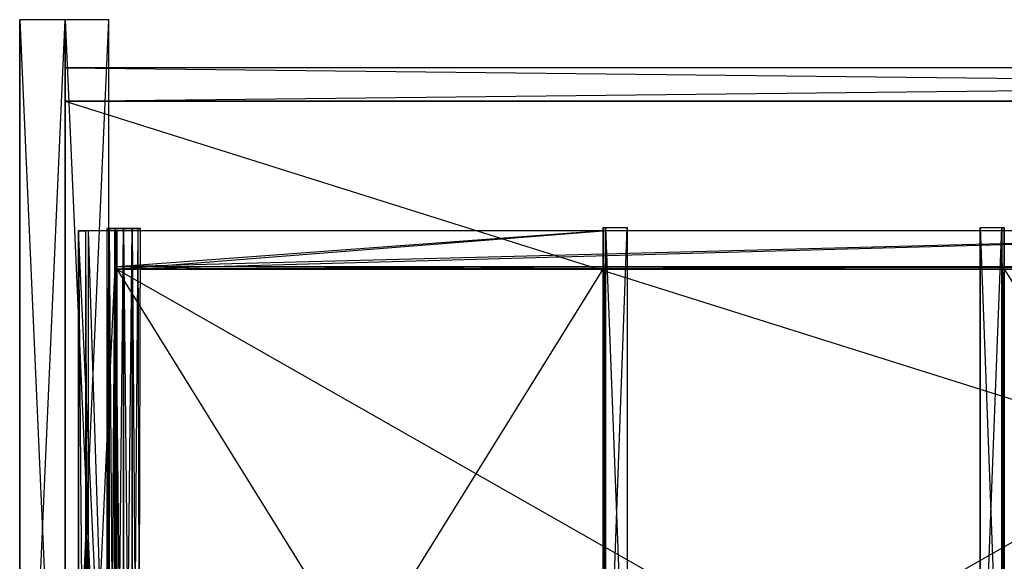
# Model space of a CAD drawing. Extents: x 0 to 1.29, y -0.45 to 0.
# Tile 19 of 51: x 0 to 0.41, y -0.23 to 0. Entities that reach past the tile are written whole.
import ezdxf

# ---------------------------------------------------------------- set-up
doc = ezdxf.new("R2010")
doc.units = 0
for name, color, linetype in [('L0_BLENDE_N_A69900__1___REPLACE', 7, 'CONTINUOUS'), ('L19_SCHUBOL_N_A69900__8___REPLA', 7, 'CONTINUOUS'), ('L20_SCHUBOL_N_A69900__7___REPLA', 7, 'CONTINUOUS'), ('L21_SCHUBOL_N_A69900__6___REPLA', 7, 'CONTINUOUS'), ('L22_SCHUBOL_N_A69900__5___REPLA', 7, 'CONTINUOUS'), ('L25_SCHUBOL_N_A69900__2___REPLA', 7, 'CONTINUOUS'), ('L27_SCHUBOL_N_A69900__0___REPLA', 7, 'CONTINUOUS'), ('L38_KORPUS_N_A69900__3___REPLAC', 7, 'CONTINUOUS'), ('L39_KORPUS_N_A69900__2___REPLAC', 7, 'CONTINUOUS'), ('L40_KORPUS_N_A69900__1___REPLAC', 7, 'CONTINUOUS'), ('L45_SCHUBUL_N_A69900__5___REPLA', 7, 'CONTINUOUS'), ('L46_SCHUBUL_N_A69900__4___REPLA', 7, 'CONTINUOUS'), ('L48_SCHUBUL_N_A69900__2___REPLA', 7, 'CONTINUOUS'), ('L49_SCHUBUL_N_A69900__1___REPLA', 7, 'CONTINUOUS')]:
    doc.layers.add(name, color=color, linetype=linetype)

msp = doc.modelspace()

# ---------------------------------------------------------------- linework, layer by layer
at = {"layer": 'L0_BLENDE_N_A69900__1___REPLACE', "color": 250}
for points, invisible_edges in [([(0.019, -0.408901, 0.52), (0.019, 0, 0.46), (0.019, -0.408901, 0.46), (0.019, -0.408901, 0.52)], 13), ([(0.019, 0, 0.46), (0.019, -0.408901, 0.52), (0.019, 0, 0.52), (0.019, 0, 0.46)], 14), ([(0.019, 0, 0.52), (0.0371, 0, 0.46), (0.019, 0, 0.46), (0.019, 0, 0.52)], 13), ([(0.0371, 0, 0.46), (0.019, 0, 0.52), (0.0371, 0, 0.52), (0.0371, 0, 0.46)], 14), ([(0.0371, 0, 0.46), (0.019, -0.408901, 0.46), (0.019, 0, 0.46), (0.0371, 0, 0.46)], 13), ([(0.019, -0.408901, 0.46), (0.0371, 0, 0.46), (0.0371, -0.408901, 0.46), (0.019, -0.408901, 0.46)], 14), ([(0.0371, -0.408901, 0.52), (0.019, 0, 0.52), (0.019, -0.408901, 0.52), (0.0371, -0.408901, 0.52)], 13), ([(0.019, 0, 0.52), (0.0371, -0.408901, 0.52), (0.0371, 0, 0.52), (0.019, 0, 0.52)], 14), ([(0.0371, 0, 0.46), (0.0371, -0.408901, 0.52), (0.0371, -0.408901, 0.46), (0.0371, 0, 0.46)], 13), ([(0.0371, -0.408901, 0.52), (0.0371, 0, 0.46), (0.0371, 0, 0.52), (0.0371, -0.408901, 0.52)], 14)]:
    msp.add_3dface(points, dxfattribs=dict(at, invisible_edges=invisible_edges))
at = {"layer": 'L19_SCHUBOL_N_A69900__8___REPLA', "color": 8}
for points, invisible_edges in [([(0.027425, -0.43, 0.366403), (0.0245, -0.088, 0.3274), (0.0245, -0.43, 0.3274), (0.027425, -0.43, 0.366403)], 13), ([(0.0245, -0.088, 0.3274), (0.027425, -0.43, 0.366403), (0.027425, -0.088, 0.366403), (0.0245, -0.088, 0.3274)], 14), ([(0.0245, -0.43, 0.3274), (0.0245, -0.088, 0.2834), (0.0245, -0.43, 0.2834), (0.0245, -0.43, 0.3274)], 13), ([(0.0245, -0.088, 0.2834), (0.0245, -0.43, 0.3274), (0.0245, -0.088, 0.3274), (0.0245, -0.088, 0.2834)], 14), ([(0.0245, -0.088, 0.3274), (0.0405, -0.088, 0.2834), (0.0245, -0.088, 0.2834), (0.0245, -0.088, 0.3274)], 13), ([(0.0405, -0.088, 0.2834), (0.0245, -0.088, 0.3274), (0.0405, -0.088, 0.3664), (0.0405, -0.088, 0.2834)], 10), ([(0.0405, -0.088, 0.3664), (0.0245, -0.088, 0.3274), (0.027425, -0.088, 0.366403), (0.0405, -0.088, 0.3664)], 13), ([(0.0245, -0.088, 0.2834), (0.0405, -0.43, 0.2834), (0.0245, -0.43, 0.2834), (0.0245, -0.088, 0.2834)], 13), ([(0.0405, -0.43, 0.2834), (0.0245, -0.088, 0.2834), (0.0405, -0.088, 0.2834), (0.0405, -0.43, 0.2834)], 14), ([(0.028503, -0.43, 0.3674), (0.027425, -0.088, 0.366403), (0.027425, -0.43, 0.366403), (0.028503, -0.43, 0.3674)], 13), ([(0.027425, -0.088, 0.366403), (0.028503, -0.43, 0.3674), (0.028503, -0.088, 0.3674), (0.027425, -0.088, 0.366403)], 14), ([(0.0405, -0.088, 0.3664), (0.027425, -0.088, 0.366403), (0.0395, -0.088, 0.3674), (0.0405, -0.088, 0.3664)], 14), ([(0.0395, -0.088, 0.3674), (0.027425, -0.088, 0.366403), (0.028503, -0.088, 0.3674), (0.0395, -0.088, 0.3674)], 15), ([(0.0395, -0.43, 0.3674), (0.028503, -0.088, 0.3674), (0.028503, -0.43, 0.3674), (0.0395, -0.43, 0.3674)], 13), ([(0.028503, -0.088, 0.3674), (0.0395, -0.43, 0.3674), (0.0395, -0.088, 0.3674), (0.028503, -0.088, 0.3674)], 14), ([(0.0405, -0.088, 0.3664), (0.0395, -0.43, 0.3674), (0.0405, -0.43, 0.3664), (0.0405, -0.088, 0.3664)], 13), ([(0.0395, -0.43, 0.3674), (0.0405, -0.088, 0.3664), (0.0395, -0.088, 0.3674), (0.0395, -0.43, 0.3674)], 14), ([(0.0405, -0.088, 0.2834), (0.0405, -0.43, 0.3664), (0.0405, -0.43, 0.2834), (0.0405, -0.088, 0.2834)], 13), ([(0.0405, -0.43, 0.3664), (0.0405, -0.088, 0.2834), (0.0405, -0.088, 0.3664), (0.0405, -0.43, 0.3664)], 14)]:
    msp.add_3dface(points, dxfattribs=dict(at, invisible_edges=invisible_edges))
at = {"layer": 'L20_SCHUBOL_N_A69900__7___REPLA', "color": 8}
for points, invisible_edges in [([(0.242996, -0.333, 0.2994), (0.242996, -0.086603, 0.3684), (0.242996, -0.333, 0.3684), (0.242996, -0.333, 0.2994)], 13), ([(0.242996, -0.086603, 0.3684), (0.242996, -0.333, 0.2994), (0.242996, -0.086603, 0.2994), (0.242996, -0.086603, 0.3684)], 14), ([(0.243996, -0.086603, 0.3684), (0.242996, -0.086603, 0.2994), (0.243996, -0.086603, 0.2994), (0.243996, -0.086603, 0.3684)], 13), ([(0.242996, -0.086603, 0.2994), (0.243996, -0.086603, 0.3684), (0.242996, -0.086603, 0.3684), (0.242996, -0.086603, 0.2994)], 14), ([(0.242996, -0.086603, 0.281244), (0.242996, -0.333, 0.2994), (0.242996, -0.333, 0.281244), (0.242996, -0.086603, 0.281244)], 13), ([(0.242996, -0.333, 0.2994), (0.242996, -0.086603, 0.281244), (0.242996, -0.086603, 0.2994), (0.242996, -0.333, 0.2994)], 14), ([(0.243996, -0.086603, 0.2994), (0.242996, -0.086603, 0.281244), (0.243996, -0.086603, 0.281244), (0.243996, -0.086603, 0.2994)], 13), ([(0.242996, -0.086603, 0.281244), (0.243996, -0.086603, 0.2994), (0.242996, -0.086603, 0.2994), (0.242996, -0.086603, 0.281244)], 14), ([(0.243996, -0.332001, 0.281244), (0.242996, -0.086603, 0.281244), (0.242996, -0.333, 0.281244), (0.243996, -0.332001, 0.281244)], 13), ([(0.242996, -0.086603, 0.281244), (0.243996, -0.332001, 0.281244), (0.243996, -0.086603, 0.281244), (0.242996, -0.086603, 0.281244)], 14), ([(0.243996, -0.086603, 0.3684), (0.242996, -0.333, 0.3684), (0.242996, -0.086603, 0.3684), (0.243996, -0.086603, 0.3684)], 13), ([(0.242996, -0.333, 0.3684), (0.243996, -0.086603, 0.3684), (0.243996, -0.332001, 0.3684), (0.242996, -0.333, 0.3684)], 14), ([(0.252996, -0.323001, 0.281244), (0.243996, -0.086603, 0.281244), (0.243996, -0.332001, 0.281244), (0.252996, -0.323001, 0.281244)], 13), ([(0.243996, -0.086603, 0.281244), (0.252996, -0.323001, 0.281244), (0.252996, -0.086603, 0.281244), (0.243996, -0.086603, 0.281244)], 14), ([(0.243996, -0.332001, 0.3684), (0.243996, -0.086603, 0.2994), (0.243996, -0.332001, 0.2994), (0.243996, -0.332001, 0.3684)], 13), ([(0.243996, -0.086603, 0.2994), (0.243996, -0.332001, 0.3684), (0.243996, -0.086603, 0.3684), (0.243996, -0.086603, 0.2994)], 14), ([(0.252996, -0.086603, 0.2994), (0.243996, -0.332001, 0.2994), (0.243996, -0.086603, 0.2994), (0.252996, -0.086603, 0.2994)], 13), ([(0.243996, -0.332001, 0.2994), (0.252996, -0.086603, 0.2994), (0.252996, -0.323001, 0.2994), (0.243996, -0.332001, 0.2994)], 14), ([(0.252996, -0.086603, 0.2994), (0.243996, -0.086603, 0.281244), (0.252996, -0.086603, 0.281244), (0.252996, -0.086603, 0.2994)], 13), ([(0.243996, -0.086603, 0.281244), (0.252996, -0.086603, 0.2994), (0.243996, -0.086603, 0.2994), (0.243996, -0.086603, 0.281244)], 14), ([(0.252996, -0.323001, 0.2994), (0.252996, -0.086603, 0.281244), (0.252996, -0.323001, 0.281244), (0.252996, -0.323001, 0.2994)], 13), ([(0.252996, -0.086603, 0.281244), (0.252996, -0.323001, 0.2994), (0.252996, -0.086603, 0.2994), (0.252996, -0.086603, 0.281244)], 14), ([(0.408996, -0.086603, 0.2994), (0.399996, -0.086603, 0.281244), (0.408996, -0.086603, 0.281244), (0.408996, -0.086603, 0.2994)], 13), ([(0.399996, -0.086603, 0.281244), (0.408996, -0.086603, 0.2994), (0.399996, -0.086603, 0.2994), (0.399996, -0.086603, 0.281244)], 14), ([(0.408996, -0.332001, 0.281244), (0.399996, -0.086603, 0.281244), (0.399996, -0.323001, 0.281244), (0.408996, -0.332001, 0.281244)], 13), ([(0.399996, -0.086603, 0.281244), (0.408996, -0.332001, 0.281244), (0.408996, -0.086603, 0.281244), (0.399996, -0.086603, 0.281244)], 14), ([(0.408996, -0.086603, 0.2994), (0.399996, -0.323001, 0.2994), (0.399996, -0.086603, 0.2994), (0.408996, -0.086603, 0.2994)], 13), ([(0.399996, -0.323001, 0.2994), (0.408996, -0.086603, 0.2994), (0.408996, -0.332001, 0.2994), (0.399996, -0.323001, 0.2994)], 14), ([(0.399996, -0.086603, 0.281244), (0.399996, -0.323001, 0.2994), (0.399996, -0.323001, 0.281244), (0.399996, -0.086603, 0.281244)], 13), ([(0.399996, -0.323001, 0.2994), (0.399996, -0.086603, 0.281244), (0.399996, -0.086603, 0.2994), (0.399996, -0.323001, 0.2994)], 14), ([(0.408996, -0.086603, 0.2994), (0.408996, -0.332001, 0.3684), (0.408996, -0.332001, 0.2994), (0.408996, -0.086603, 0.2994)], 13), ([(0.408996, -0.332001, 0.3684), (0.408996, -0.086603, 0.2994), (0.408996, -0.086603, 0.3684), (0.408996, -0.332001, 0.3684)], 14), ([(0.409997, -0.086603, 0.281244), (0.408996, -0.086603, 0.2994), (0.408996, -0.086603, 0.281244), (0.409997, -0.086603, 0.281244)], 13), ([(0.408996, -0.086603, 0.2994), (0.409997, -0.086603, 0.281244), (0.409997, -0.086603, 0.2994), (0.408996, -0.086603, 0.2994)], 14), ([(0.409997, -0.086603, 0.2994), (0.408996, -0.086603, 0.3684), (0.408996, -0.086603, 0.2994), (0.409997, -0.086603, 0.2994)], 13), ([(0.408996, -0.086603, 0.3684), (0.409997, -0.086603, 0.2994), (0.409997, -0.086603, 0.3684), (0.408996, -0.086603, 0.3684)], 14), ([(0.409997, -0.333, 0.281244), (0.408996, -0.086603, 0.281244), (0.408996, -0.332001, 0.281244), (0.409997, -0.333, 0.281244)], 13), ([(0.408996, -0.086603, 0.281244), (0.409997, -0.333, 0.281244), (0.409997, -0.086603, 0.281244), (0.408996, -0.086603, 0.281244)], 14), ([(0.409997, -0.086603, 0.3684), (0.408996, -0.332001, 0.3684), (0.408996, -0.086603, 0.3684), (0.409997, -0.086603, 0.3684)], 13), ([(0.408996, -0.332001, 0.3684), (0.409997, -0.086603, 0.3684), (0.409997, -0.333, 0.3684), (0.408996, -0.332001, 0.3684)], 14), ([(0.409997, -0.086603, 0.3684), (0.409997, -0.333, 0.2994), (0.409997, -0.333, 0.3684), (0.409997, -0.086603, 0.3684)], 13), ([(0.409997, -0.333, 0.2994), (0.409997, -0.086603, 0.3684), (0.409997, -0.086603, 0.2994), (0.409997, -0.333, 0.2994)], 14), ([(0.409997, -0.333, 0.2994), (0.409997, -0.086603, 0.281244), (0.409997, -0.333, 0.281244), (0.409997, -0.333, 0.2994)], 13), ([(0.409997, -0.086603, 0.281244), (0.409997, -0.333, 0.2994), (0.409997, -0.086603, 0.2994), (0.409997, -0.086603, 0.281244)], 14)]:
    msp.add_3dface(points, dxfattribs=dict(at, invisible_edges=invisible_edges))
at = {"layer": 'L21_SCHUBOL_N_A69900__6___REPLA', "color": 8}
for points, invisible_edges in [([(0.242996, -0.104, 0.2834), (0.040443, -0.43, 0.2834), (0.040443, -0.104, 0.2834), (0.242996, -0.104, 0.2834)], 13), ([(0.040443, -0.43, 0.2834), (0.242996, -0.104, 0.2834), (0.242996, -0.43, 0.2834), (0.040443, -0.43, 0.2834)], 14), ([(0.242996, -0.43, 0.2994), (0.040443, -0.104, 0.2994), (0.040443, -0.43, 0.2994), (0.242996, -0.43, 0.2994)], 13), ([(0.040443, -0.104, 0.2994), (0.242996, -0.43, 0.2994), (0.242996, -0.104, 0.2994), (0.040443, -0.104, 0.2994)], 14), ([(0.040443, -0.43, 0.2994), (0.040443, -0.104, 0.2834), (0.040443, -0.43, 0.2834), (0.040443, -0.43, 0.2994)], 13), ([(0.040443, -0.104, 0.2834), (0.040443, -0.43, 0.2994), (0.040443, -0.104, 0.2994), (0.040443, -0.104, 0.2834)], 14), ([(0.040443, -0.104, 0.2834), (0.242996, -0.104, 0.2994), (0.242996, -0.104, 0.2834), (0.040443, -0.104, 0.2834)], 13), ([(0.242996, -0.104, 0.2994), (0.040443, -0.104, 0.2834), (0.040443, -0.104, 0.2994), (0.242996, -0.104, 0.2994)], 14), ([(0.242996, -0.104, 0.2834), (0.242996, -0.43, 0.2994), (0.242996, -0.43, 0.2834), (0.242996, -0.104, 0.2834)], 13), ([(0.242996, -0.43, 0.2994), (0.242996, -0.104, 0.2834), (0.242996, -0.104, 0.2994), (0.242996, -0.43, 0.2994)], 14)]:
    msp.add_3dface(points, dxfattribs=dict(at, invisible_edges=invisible_edges))
at = {"layer": 'L22_SCHUBOL_N_A69900__5___REPLA', "color": 8}
for points, invisible_edges in [([(0.612513, -0.104, 0.2834), (0.409997, -0.43, 0.2834), (0.409997, -0.104, 0.2834), (0.612513, -0.104, 0.2834)], 13), ([(0.409997, -0.43, 0.2834), (0.612513, -0.104, 0.2834), (0.612513, -0.43, 0.2834), (0.409997, -0.43, 0.2834)], 14), ([(0.612513, -0.43, 0.2994), (0.409997, -0.104, 0.2994), (0.409997, -0.43, 0.2994), (0.612513, -0.43, 0.2994)], 13), ([(0.409997, -0.104, 0.2994), (0.612513, -0.43, 0.2994), (0.612513, -0.104, 0.2994), (0.409997, -0.104, 0.2994)], 14), ([(0.409997, -0.43, 0.2994), (0.409997, -0.104, 0.2834), (0.409997, -0.43, 0.2834), (0.409997, -0.43, 0.2994)], 13), ([(0.409997, -0.104, 0.2834), (0.409997, -0.43, 0.2994), (0.409997, -0.104, 0.2994), (0.409997, -0.104, 0.2834)], 14), ([(0.409997, -0.104, 0.2994), (0.612513, -0.104, 0.2834), (0.409997, -0.104, 0.2834), (0.409997, -0.104, 0.2994)], 13), ([(0.612513, -0.104, 0.2834), (0.409997, -0.104, 0.2994), (0.612513, -0.104, 0.2994), (0.612513, -0.104, 0.2834)], 14)]:
    msp.add_3dface(points, dxfattribs=dict(at, invisible_edges=invisible_edges))
at = {"layer": 'L25_SCHUBOL_N_A69900__2___REPLA', "color": 8}
for points, invisible_edges in [([(0.0405, -0.088, 0.2834), (0.243, -0.088, 0.4184), (0.243, -0.088, 0.2834), (0.0405, -0.088, 0.2834)], 13), ([(0.243, -0.088, 0.4184), (0.0405, -0.088, 0.2834), (0.0405, -0.088, 0.4184), (0.243, -0.088, 0.4184)], 14), ([(0.0405, -0.104, 0.4174), (0.0405, -0.088, 0.2834), (0.0405, -0.104, 0.2834), (0.0405, -0.104, 0.4174)], 13), ([(0.0405, -0.088, 0.2834), (0.0405, -0.104, 0.4174), (0.0405, -0.103, 0.4184), (0.0405, -0.088, 0.2834)], 10), ([(0.0405, -0.088, 0.2834), (0.0405, -0.103, 0.4184), (0.0405, -0.088, 0.4184), (0.0405, -0.088, 0.2834)], 15), ([(0.0405, -0.103, 0.4184), (0.243, -0.088, 0.4184), (0.0405, -0.088, 0.4184), (0.0405, -0.103, 0.4184)], 13), ([(0.243, -0.088, 0.4184), (0.0405, -0.103, 0.4184), (0.243, -0.103, 0.4184), (0.243, -0.088, 0.4184)], 14), ([(0.243, -0.088, 0.2834), (0.0405, -0.104, 0.2834), (0.0405, -0.088, 0.2834), (0.243, -0.088, 0.2834)], 13), ([(0.0405, -0.104, 0.2834), (0.243, -0.088, 0.2834), (0.243, -0.104, 0.2834), (0.0405, -0.104, 0.2834)], 14), ([(0.243, -0.088, 0.2834), (0.243, -0.104, 0.4174), (0.243, -0.104, 0.2834), (0.243, -0.088, 0.2834)], 13), ([(0.243, -0.104, 0.4174), (0.243, -0.088, 0.2834), (0.243, -0.103, 0.4184), (0.243, -0.104, 0.4174)], 10), ([(0.243, -0.103, 0.4184), (0.243, -0.088, 0.2834), (0.243, -0.088, 0.4184), (0.243, -0.103, 0.4184)], 15), ([(0.0405, -0.104, 0.4174), (0.243, -0.103, 0.4184), (0.0405, -0.103, 0.4184), (0.0405, -0.104, 0.4174)], 13), ([(0.243, -0.103, 0.4184), (0.0405, -0.104, 0.4174), (0.243, -0.104, 0.4174), (0.243, -0.103, 0.4184)], 14), ([(0.243, -0.104, 0.4174), (0.0405, -0.104, 0.2834), (0.243, -0.104, 0.2834), (0.243, -0.104, 0.4174)], 13), ([(0.0405, -0.104, 0.2834), (0.243, -0.104, 0.4174), (0.0405, -0.104, 0.4174), (0.0405, -0.104, 0.2834)], 14)]:
    msp.add_3dface(points, dxfattribs=dict(at, invisible_edges=invisible_edges))
at = {"layer": 'L27_SCHUBOL_N_A69900__0___REPLA', "color": 8}
for points, invisible_edges in [([(0.049341, -0.087, 0.4145), (0.037216, -0.087, 0.4145), (0.036278, -0.087, 0.418), (0.049341, -0.087, 0.4145)], 10), ([(0.049341, -0.087, 0.4145), (0.036278, -0.087, 0.418), (0.050278, -0.087, 0.418), (0.049341, -0.087, 0.4145)], 13), ([(0.050278, -0.087, 0.418), (0.036278, -0.087, 0.418), (0.037216, -0.087, 0.4215), (0.050278, -0.087, 0.418)], 10), ([(0.037216, -0.4293, 0.4215), (0.036278, -0.087, 0.418), (0.036278, -0.4293, 0.418), (0.037216, -0.4293, 0.4215)], 13), ([(0.036278, -0.087, 0.418), (0.037216, -0.4293, 0.4215), (0.037216, -0.087, 0.4215), (0.036278, -0.087, 0.418)], 14), ([(0.036278, -0.4293, 0.418), (0.037216, -0.087, 0.4145), (0.037216, -0.4293, 0.4145), (0.036278, -0.4293, 0.418)], 13), ([(0.037216, -0.087, 0.4145), (0.036278, -0.4293, 0.418), (0.036278, -0.087, 0.418), (0.037216, -0.087, 0.4145)], 14), ([(0.046778, -0.087, 0.411938), (0.039778, -0.087, 0.411938), (0.037216, -0.087, 0.4145), (0.046778, -0.087, 0.411938)], 10), ([(0.046778, -0.087, 0.411938), (0.037216, -0.087, 0.4145), (0.049341, -0.087, 0.4145), (0.046778, -0.087, 0.411938)], 13), ([(0.050278, -0.087, 0.418), (0.037216, -0.087, 0.4215), (0.049341, -0.087, 0.4215), (0.050278, -0.087, 0.418)], 13), ([(0.049341, -0.087, 0.4215), (0.037216, -0.087, 0.4215), (0.039778, -0.087, 0.424062), (0.049341, -0.087, 0.4215)], 15), ([(0.039778, -0.087, 0.411938), (0.037216, -0.4293, 0.4145), (0.037216, -0.087, 0.4145), (0.039778, -0.087, 0.411938)], 13), ([(0.037216, -0.4293, 0.4145), (0.039778, -0.087, 0.411938), (0.039778, -0.4293, 0.411938), (0.037216, -0.4293, 0.4145)], 14), ([(0.039778, -0.4293, 0.424062), (0.037216, -0.087, 0.4215), (0.037216, -0.4293, 0.4215), (0.039778, -0.4293, 0.424062)], 13), ([(0.037216, -0.087, 0.4215), (0.039778, -0.4293, 0.424062), (0.039778, -0.087, 0.424062), (0.037216, -0.087, 0.4215)], 14), ([(0.039778, -0.087, 0.411938), (0.046778, -0.087, 0.411938), (0.043278, -0.087, 0.411), (0.039778, -0.087, 0.411938)], 13), ([(0.049341, -0.087, 0.4215), (0.039778, -0.087, 0.424062), (0.046778, -0.087, 0.424062), (0.049341, -0.087, 0.4215)], 15), ([(0.046778, -0.087, 0.424062), (0.039778, -0.087, 0.424062), (0.043278, -0.087, 0.425), (0.046778, -0.087, 0.424062)], 15), ([(0.043278, -0.4293, 0.425), (0.039778, -0.087, 0.424062), (0.039778, -0.4293, 0.424062), (0.043278, -0.4293, 0.425)], 13), ([(0.039778, -0.087, 0.424062), (0.043278, -0.4293, 0.425), (0.043278, -0.087, 0.425), (0.039778, -0.087, 0.424062)], 14), ([(0.043278, -0.087, 0.411), (0.039778, -0.4293, 0.411938), (0.039778, -0.087, 0.411938), (0.043278, -0.087, 0.411)], 13), ([(0.039778, -0.4293, 0.411938), (0.043278, -0.087, 0.411), (0.043278, -0.4293, 0.411), (0.039778, -0.4293, 0.411938)], 14), ([(0.046778, -0.087, 0.411938), (0.043278, -0.4293, 0.411), (0.043278, -0.087, 0.411), (0.046778, -0.087, 0.411938)], 13), ([(0.043278, -0.4293, 0.411), (0.046778, -0.087, 0.411938), (0.046778, -0.4293, 0.411938), (0.043278, -0.4293, 0.411)], 14), ([(0.046778, -0.4293, 0.424062), (0.043278, -0.087, 0.425), (0.043278, -0.4293, 0.425), (0.046778, -0.4293, 0.424062)], 13), ([(0.043278, -0.087, 0.425), (0.046778, -0.4293, 0.424062), (0.046778, -0.087, 0.424062), (0.043278, -0.087, 0.425)], 14), ([(0.049341, -0.4293, 0.4215), (0.046778, -0.087, 0.424062), (0.046778, -0.4293, 0.424062), (0.049341, -0.4293, 0.4215)], 13), ([(0.046778, -0.087, 0.424062), (0.049341, -0.4293, 0.4215), (0.049341, -0.087, 0.4215), (0.046778, -0.087, 0.424062)], 14), ([(0.049341, -0.087, 0.4145), (0.046778, -0.4293, 0.411938), (0.046778, -0.087, 0.411938), (0.049341, -0.087, 0.4145)], 13), ([(0.046778, -0.4293, 0.411938), (0.049341, -0.087, 0.4145), (0.049341, -0.4293, 0.4145), (0.046778, -0.4293, 0.411938)], 14), ([(0.049341, -0.087, 0.4145), (0.050278, -0.4293, 0.418), (0.049341, -0.4293, 0.4145), (0.049341, -0.087, 0.4145)], 13), ([(0.050278, -0.4293, 0.418), (0.049341, -0.087, 0.4145), (0.050278, -0.087, 0.418), (0.050278, -0.4293, 0.418)], 14), ([(0.050278, -0.087, 0.418), (0.049341, -0.4293, 0.4215), (0.050278, -0.4293, 0.418), (0.050278, -0.087, 0.418)], 13), ([(0.049341, -0.4293, 0.4215), (0.050278, -0.087, 0.418), (0.049341, -0.087, 0.4215), (0.049341, -0.4293, 0.4215)], 14)]:
    msp.add_3dface(points, dxfattribs=dict(at, invisible_edges=invisible_edges))
at = {"layer": 'L38_KORPUS_N_A69900__3___REPLAC', "color": 8}
for points, invisible_edges in [([(0, 0, 0.5), (0.019, 0), (0, 0), (0, 0, 0.5)], 13), ([(0.019, 0), (0, 0, 0.5), (0.019, 0, 0.5), (0.019, 0)], 14), ([(0, -0.428, 0.5), (0, 0), (0, -0.428), (0, -0.428, 0.5)], 13), ([(0, 0), (0, -0.428, 0.5), (0, 0, 0.5), (0, 0)], 14), ([(0.019, -0.428, 0.5), (0, 0, 0.5), (0, -0.428, 0.5), (0.019, -0.428, 0.5)], 13), ([(0, 0, 0.5), (0.019, -0.428, 0.5), (0.019, 0, 0.5), (0, 0, 0.5)], 14), ([(0.019, 0), (0, -0.428), (0, 0), (0.019, 0)], 13), ([(0, -0.428), (0.019, 0), (0.019, -0.428), (0, -0.428)], 14), ([(0.019, 0), (0.019, -0.428, 0.5), (0.019, -0.428), (0.019, 0)], 13), ([(0.019, -0.428, 0.5), (0.019, 0), (0.019, 0, 0.5), (0.019, -0.428, 0.5)], 14)]:
    msp.add_3dface(points, dxfattribs=dict(at, invisible_edges=invisible_edges))
at = {"layer": 'L39_KORPUS_N_A69900__2___REPLAC', "color": 8}
for points, invisible_edges in [([(0.019, -0.034, 0.1405), (0.019, -0.02, 0.0005), (0.019, -0.034, 0.0005), (0.019, -0.034, 0.1405)], 13), ([(0.019, -0.02, 0.0005), (0.019, -0.034, 0.1405), (0.019, -0.02, 0.1405), (0.019, -0.02, 0.0005)], 14), ([(0.019, -0.02, 0.1405), (1.268, -0.02, 0.0005), (0.019, -0.02, 0.0005), (0.019, -0.02, 0.1405)], 13), ([(1.268, -0.02, 0.0005), (0.019, -0.02, 0.1405), (1.268, -0.02, 0.1405), (1.268, -0.02, 0.0005)], 14), ([(1.268, -0.02, 0.0005), (0.019, -0.034, 0.0005), (0.019, -0.02, 0.0005), (1.268, -0.02, 0.0005)], 13), ([(0.019, -0.034, 0.0005), (1.268, -0.02, 0.0005), (1.268, -0.034, 0.0005), (0.019, -0.034, 0.0005)], 14), ([(1.268, -0.034, 0.1405), (0.019, -0.02, 0.1405), (0.019, -0.034, 0.1405), (1.268, -0.034, 0.1405)], 13), ([(0.019, -0.02, 0.1405), (1.268, -0.034, 0.1405), (1.268, -0.02, 0.1405), (0.019, -0.02, 0.1405)], 14), ([(1.268, -0.034, 0.1405), (0.019, -0.034, 0.0005), (1.268, -0.034, 0.0005), (1.268, -0.034, 0.1405)], 13), ([(0.019, -0.034, 0.0005), (1.268, -0.034, 0.1405), (0.019, -0.034, 0.1405), (0.019, -0.034, 0.0005)], 14)]:
    msp.add_3dface(points, dxfattribs=dict(at, invisible_edges=invisible_edges))
at = {"layer": 'L40_KORPUS_N_A69900__1___REPLAC', "color": 8}
for points, invisible_edges in [([(0.019, -0.034, 0.0195), (1.268, -0.034, 0.0005), (0.019, -0.034, 0.0005), (0.019, -0.034, 0.0195)], 13), ([(1.268, -0.034, 0.0005), (0.019, -0.034, 0.0195), (1.268, -0.034, 0.0195), (1.268, -0.034, 0.0005)], 14), ([(1.268, -0.4275, 0.0195), (0.019, -0.034, 0.0195), (0.019, -0.4275, 0.0195), (1.268, -0.4275, 0.0195)], 13), ([(0.019, -0.034, 0.0195), (1.268, -0.4275, 0.0195), (1.268, -0.034, 0.0195), (0.019, -0.034, 0.0195)], 14), ([(1.268, -0.034, 0.0005), (0.019, -0.4275, 0.0005), (0.019, -0.034, 0.0005), (1.268, -0.034, 0.0005)], 13), ([(0.019, -0.4275, 0.0005), (1.268, -0.034, 0.0005), (1.268, -0.4275, 0.0005), (0.019, -0.4275, 0.0005)], 14), ([(0.019, -0.4275, 0.0195), (0.019, -0.034, 0.0005), (0.019, -0.4275, 0.0005), (0.019, -0.4275, 0.0195)], 13), ([(0.019, -0.034, 0.0005), (0.019, -0.4275, 0.0195), (0.019, -0.034, 0.0195), (0.019, -0.034, 0.0005)], 14)]:
    msp.add_3dface(points, dxfattribs=dict(at, invisible_edges=invisible_edges))
at = {"layer": 'L45_SCHUBUL_N_A69900__5___REPLA', "color": 8}
for points, invisible_edges in [([(0.027425, -0.43, 0.116403), (0.0245, -0.088, 0.0774), (0.0245, -0.43, 0.0774), (0.027425, -0.43, 0.116403)], 13), ([(0.0245, -0.088, 0.0774), (0.027425, -0.43, 0.116403), (0.027425, -0.088, 0.116403), (0.0245, -0.088, 0.0774)], 14), ([(0.0245, -0.43, 0.0774), (0.0245, -0.088, 0.0334), (0.0245, -0.43, 0.0334), (0.0245, -0.43, 0.0774)], 13), ([(0.0245, -0.088, 0.0334), (0.0245, -0.43, 0.0774), (0.0245, -0.088, 0.0774), (0.0245, -0.088, 0.0334)], 14), ([(0.0405, -0.088, 0.0334), (0.0245, -0.43, 0.0334), (0.0245, -0.088, 0.0334), (0.0405, -0.088, 0.0334)], 13), ([(0.0245, -0.43, 0.0334), (0.0405, -0.088, 0.0334), (0.0405, -0.43, 0.0334), (0.0245, -0.43, 0.0334)], 14), ([(0.0245, -0.088, 0.0774), (0.0405, -0.088, 0.0334), (0.0245, -0.088, 0.0334), (0.0245, -0.088, 0.0774)], 13), ([(0.0405, -0.088, 0.0334), (0.0245, -0.088, 0.0774), (0.0405, -0.088, 0.1164), (0.0405, -0.088, 0.0334)], 10), ([(0.0405, -0.088, 0.1164), (0.0245, -0.088, 0.0774), (0.027425, -0.088, 0.116403), (0.0405, -0.088, 0.1164)], 13), ([(0.028503, -0.43, 0.1174), (0.027425, -0.088, 0.116403), (0.027425, -0.43, 0.116403), (0.028503, -0.43, 0.1174)], 13), ([(0.027425, -0.088, 0.116403), (0.028503, -0.43, 0.1174), (0.028503, -0.088, 0.1174), (0.027425, -0.088, 0.116403)], 14), ([(0.0405, -0.088, 0.1164), (0.027425, -0.088, 0.116403), (0.0395, -0.088, 0.1174), (0.0405, -0.088, 0.1164)], 14), ([(0.0395, -0.088, 0.1174), (0.027425, -0.088, 0.116403), (0.028503, -0.088, 0.1174), (0.0395, -0.088, 0.1174)], 15), ([(0.0395, -0.43, 0.1174), (0.028503, -0.088, 0.1174), (0.028503, -0.43, 0.1174), (0.0395, -0.43, 0.1174)], 13), ([(0.028503, -0.088, 0.1174), (0.0395, -0.43, 0.1174), (0.0395, -0.088, 0.1174), (0.028503, -0.088, 0.1174)], 14), ([(0.0405, -0.43, 0.1164), (0.0395, -0.088, 0.1174), (0.0395, -0.43, 0.1174), (0.0405, -0.43, 0.1164)], 13), ([(0.0395, -0.088, 0.1174), (0.0405, -0.43, 0.1164), (0.0405, -0.088, 0.1164), (0.0395, -0.088, 0.1174)], 14), ([(0.0405, -0.088, 0.0334), (0.0405, -0.43, 0.1164), (0.0405, -0.43, 0.0334), (0.0405, -0.088, 0.0334)], 13), ([(0.0405, -0.43, 0.1164), (0.0405, -0.088, 0.0334), (0.0405, -0.088, 0.1164), (0.0405, -0.43, 0.1164)], 14)]:
    msp.add_3dface(points, dxfattribs=dict(at, invisible_edges=invisible_edges))
at = {"layer": 'L46_SCHUBUL_N_A69900__4___REPLA', "color": 8}
for points, invisible_edges in [([(0.613, -0.43, 0.0494), (0.0405, -0.104, 0.0494), (0.0405, -0.43, 0.0494), (0.613, -0.43, 0.0494)], 13), ([(0.0405, -0.104, 0.0494), (0.613, -0.43, 0.0494), (0.613013, -0.104, 0.0494), (0.0405, -0.104, 0.0494)], 14), ([(0.613013, -0.104, 0.0334), (0.0405, -0.43, 0.0334), (0.0405, -0.104, 0.0334), (0.613013, -0.104, 0.0334)], 13), ([(0.0405, -0.43, 0.0334), (0.613013, -0.104, 0.0334), (0.613, -0.43, 0.0334), (0.0405, -0.43, 0.0334)], 14), ([(0.0405, -0.43, 0.0494), (0.0405, -0.104, 0.0334), (0.0405, -0.43, 0.0334), (0.0405, -0.43, 0.0494)], 13), ([(0.0405, -0.104, 0.0334), (0.0405, -0.43, 0.0494), (0.0405, -0.104, 0.0494), (0.0405, -0.104, 0.0334)], 14), ([(0.0405, -0.104, 0.0334), (0.613013, -0.104, 0.0494), (0.613013, -0.104, 0.0334), (0.0405, -0.104, 0.0334)], 13), ([(0.613013, -0.104, 0.0494), (0.0405, -0.104, 0.0334), (0.0405, -0.104, 0.0494), (0.613013, -0.104, 0.0494)], 14)]:
    msp.add_3dface(points, dxfattribs=dict(at, invisible_edges=invisible_edges))
at = {"layer": 'L48_SCHUBUL_N_A69900__2___REPLA', "color": 8}
for points, invisible_edges in [([(0.0405, -0.088, 0.0334), (0.613, -0.088, 0.1684), (0.613, -0.088, 0.0334), (0.0405, -0.088, 0.0334)], 13), ([(0.613, -0.088, 0.1684), (0.0405, -0.088, 0.0334), (0.0405, -0.088, 0.1684), (0.613, -0.088, 0.1684)], 14), ([(0.0405, -0.104, 0.1674), (0.0405, -0.088, 0.0334), (0.0405, -0.104, 0.0334), (0.0405, -0.104, 0.1674)], 13), ([(0.0405, -0.088, 0.0334), (0.0405, -0.104, 0.1674), (0.0405, -0.103, 0.1684), (0.0405, -0.088, 0.0334)], 10), ([(0.0405, -0.088, 0.0334), (0.0405, -0.103, 0.1684), (0.0405, -0.088, 0.1684), (0.0405, -0.088, 0.0334)], 15), ([(0.0405, -0.103, 0.1684), (0.613, -0.088, 0.1684), (0.0405, -0.088, 0.1684), (0.0405, -0.103, 0.1684)], 13), ([(0.613, -0.088, 0.1684), (0.0405, -0.103, 0.1684), (0.613, -0.103, 0.1684), (0.613, -0.088, 0.1684)], 14), ([(0.613, -0.088, 0.0334), (0.0405, -0.104, 0.0334), (0.0405, -0.088, 0.0334), (0.613, -0.088, 0.0334)], 13), ([(0.0405, -0.104, 0.0334), (0.613, -0.088, 0.0334), (0.613, -0.104, 0.0334), (0.0405, -0.104, 0.0334)], 14), ([(0.0405, -0.104, 0.1674), (0.613, -0.103, 0.1684), (0.0405, -0.103, 0.1684), (0.0405, -0.104, 0.1674)], 13), ([(0.613, -0.103, 0.1684), (0.0405, -0.104, 0.1674), (0.613, -0.104, 0.1674), (0.613, -0.103, 0.1684)], 14), ([(0.613, -0.104, 0.1674), (0.0405, -0.104, 0.0334), (0.613, -0.104, 0.0334), (0.613, -0.104, 0.1674)], 13), ([(0.0405, -0.104, 0.0334), (0.613, -0.104, 0.1674), (0.0405, -0.104, 0.1674), (0.0405, -0.104, 0.0334)], 14)]:
    msp.add_3dface(points, dxfattribs=dict(at, invisible_edges=invisible_edges))
at = {"layer": 'L49_SCHUBUL_N_A69900__1___REPLA', "color": 8}
for points, invisible_edges in [([(0.049341, -0.087, 0.1645), (0.037216, -0.087, 0.1645), (0.036278, -0.087, 0.168), (0.049341, -0.087, 0.1645)], 10), ([(0.049341, -0.087, 0.1645), (0.036278, -0.087, 0.168), (0.050278, -0.087, 0.168), (0.049341, -0.087, 0.1645)], 13), ([(0.050278, -0.087, 0.168), (0.036278, -0.087, 0.168), (0.037216, -0.087, 0.1715), (0.050278, -0.087, 0.168)], 10), ([(0.037216, -0.4293, 0.1715), (0.036278, -0.087, 0.168), (0.036278, -0.4293, 0.168), (0.037216, -0.4293, 0.1715)], 13), ([(0.036278, -0.087, 0.168), (0.037216, -0.4293, 0.1715), (0.037216, -0.087, 0.1715), (0.036278, -0.087, 0.168)], 14), ([(0.036278, -0.4293, 0.168), (0.037216, -0.087, 0.1645), (0.037216, -0.4293, 0.1645), (0.036278, -0.4293, 0.168)], 13), ([(0.037216, -0.087, 0.1645), (0.036278, -0.4293, 0.168), (0.036278, -0.087, 0.168), (0.037216, -0.087, 0.1645)], 14), ([(0.046778, -0.087, 0.161938), (0.039778, -0.087, 0.161938), (0.037216, -0.087, 0.1645), (0.046778, -0.087, 0.161938)], 10), ([(0.046778, -0.087, 0.161938), (0.037216, -0.087, 0.1645), (0.049341, -0.087, 0.1645), (0.046778, -0.087, 0.161938)], 13), ([(0.050278, -0.087, 0.168), (0.037216, -0.087, 0.1715), (0.049341, -0.087, 0.1715), (0.050278, -0.087, 0.168)], 13), ([(0.049341, -0.087, 0.1715), (0.037216, -0.087, 0.1715), (0.039778, -0.087, 0.174062), (0.049341, -0.087, 0.1715)], 15), ([(0.037216, -0.4293, 0.1645), (0.039778, -0.087, 0.161938), (0.039778, -0.4293, 0.161938), (0.037216, -0.4293, 0.1645)], 13), ([(0.039778, -0.087, 0.161938), (0.037216, -0.4293, 0.1645), (0.037216, -0.087, 0.1645), (0.039778, -0.087, 0.161938)], 14), ([(0.039778, -0.4293, 0.174062), (0.037216, -0.087, 0.1715), (0.037216, -0.4293, 0.1715), (0.039778, -0.4293, 0.174062)], 13), ([(0.037216, -0.087, 0.1715), (0.039778, -0.4293, 0.174062), (0.039778, -0.087, 0.174062), (0.037216, -0.087, 0.1715)], 14), ([(0.039778, -0.087, 0.161938), (0.046778, -0.087, 0.161938), (0.043278, -0.087, 0.161), (0.039778, -0.087, 0.161938)], 13), ([(0.049341, -0.087, 0.1715), (0.039778, -0.087, 0.174062), (0.046778, -0.087, 0.174062), (0.049341, -0.087, 0.1715)], 15), ([(0.046778, -0.087, 0.174062), (0.039778, -0.087, 0.174062), (0.043278, -0.087, 0.175), (0.046778, -0.087, 0.174062)], 15), ([(0.043278, -0.4293, 0.175), (0.039778, -0.087, 0.174062), (0.039778, -0.4293, 0.174062), (0.043278, -0.4293, 0.175)], 13), ([(0.039778, -0.087, 0.174062), (0.043278, -0.4293, 0.175), (0.043278, -0.087, 0.175), (0.039778, -0.087, 0.174062)], 14), ([(0.043278, -0.087, 0.161), (0.039778, -0.4293, 0.161938), (0.039778, -0.087, 0.161938), (0.043278, -0.087, 0.161)], 13), ([(0.039778, -0.4293, 0.161938), (0.043278, -0.087, 0.161), (0.043278, -0.4293, 0.161), (0.039778, -0.4293, 0.161938)], 14), ([(0.046778, -0.087, 0.161938), (0.043278, -0.4293, 0.161), (0.043278, -0.087, 0.161), (0.046778, -0.087, 0.161938)], 13), ([(0.043278, -0.4293, 0.161), (0.046778, -0.087, 0.161938), (0.046778, -0.4293, 0.161938), (0.043278, -0.4293, 0.161)], 14), ([(0.046778, -0.4293, 0.174062), (0.043278, -0.087, 0.175), (0.043278, -0.4293, 0.175), (0.046778, -0.4293, 0.174062)], 13), ([(0.043278, -0.087, 0.175), (0.046778, -0.4293, 0.174062), (0.046778, -0.087, 0.174062), (0.043278, -0.087, 0.175)], 14), ([(0.049341, -0.4293, 0.1715), (0.046778, -0.087, 0.174062), (0.046778, -0.4293, 0.174062), (0.049341, -0.4293, 0.1715)], 13), ([(0.046778, -0.087, 0.174062), (0.049341, -0.4293, 0.1715), (0.049341, -0.087, 0.1715), (0.046778, -0.087, 0.174062)], 14), ([(0.049341, -0.087, 0.1645), (0.046778, -0.4293, 0.161938), (0.046778, -0.087, 0.161938), (0.049341, -0.087, 0.1645)], 13), ([(0.046778, -0.4293, 0.161938), (0.049341, -0.087, 0.1645), (0.049341, -0.4293, 0.1645), (0.046778, -0.4293, 0.161938)], 14), ([(0.049341, -0.087, 0.1645), (0.050278, -0.4293, 0.168), (0.049341, -0.4293, 0.1645), (0.049341, -0.087, 0.1645)], 13), ([(0.050278, -0.4293, 0.168), (0.049341, -0.087, 0.1645), (0.050278, -0.087, 0.168), (0.050278, -0.4293, 0.168)], 14), ([(0.050278, -0.087, 0.168), (0.049341, -0.4293, 0.1715), (0.050278, -0.4293, 0.168), (0.050278, -0.087, 0.168)], 13), ([(0.049341, -0.4293, 0.1715), (0.050278, -0.087, 0.168), (0.049341, -0.087, 0.1715), (0.049341, -0.4293, 0.1715)], 14)]:
    msp.add_3dface(points, dxfattribs=dict(at, invisible_edges=invisible_edges))

doc.saveas('drawing.dxf')
